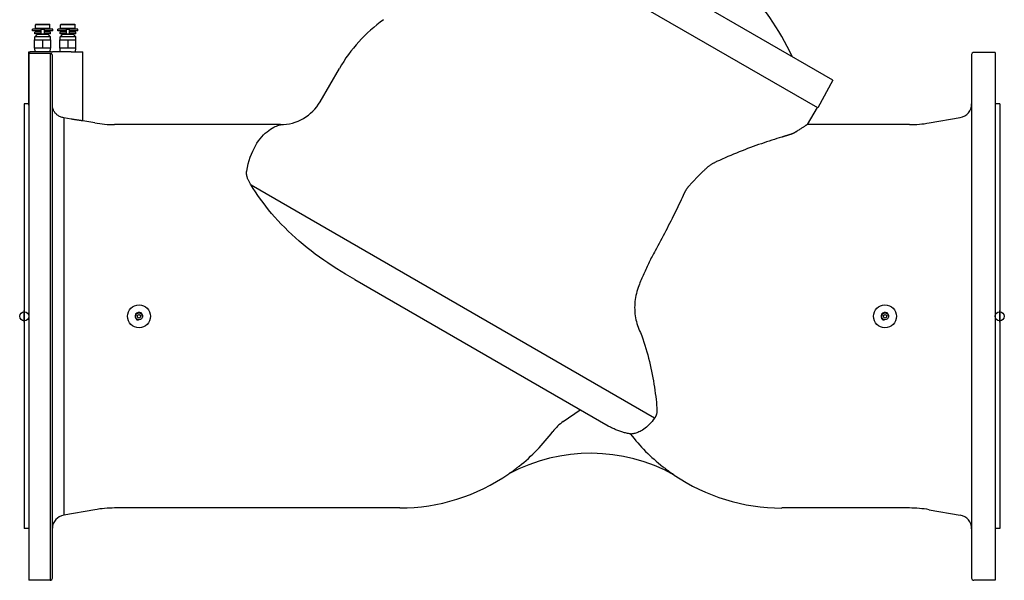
# Model space of a CAD drawing. Header units: millimetres. Extents: x 2362 to 7999, y 1118 to 3138.
# Tile 1 of 21: x 2362 to 3220, y 1558 to 2047. Entities that reach past the tile are written whole.
import ezdxf

# ---------------------------------------------------------------- set-up
doc = ezdxf.new("R2010")
doc.units = ezdxf.units.MM
doc.layers.add('DETAIL', color=2, linetype='Continuous')
doc.layers.add('ORIGIN', color=6, linetype='Continuous')

msp = doc.modelspace()

# ---------------------------------------------------------------- linework, layer by layer
at = {"layer": 'DETAIL'}
for p, q in [((3070.62, 1993.98), (2725.94, 2192.98)), ((3057.5, 1969.8), (2711.57, 2169.52)), ((2376.18, 2042.81), (2375.68, 2042.31)), ((2375.68, 2038.91), (2375.68, 2042.31)), ((2388.38, 2042.31), (2375.68, 2042.31)), ((2376.18, 2042.81), (2387.88, 2042.81)), ((2387.88, 2042.81), (2388.33, 2042.36)), ((2388.38, 2038.91), (2388.38, 2042.31)), ((2398.18, 2042.81), (2397.68, 2042.31)), ((2397.68, 2038.91), (2397.68, 2042.31)), ((2410.38, 2042.31), (2397.68, 2042.31)), ((2398.18, 2042.81), (2409.88, 2042.81)), ((2409.88, 2042.81), (2410.33, 2042.36)), ((2410.38, 2038.91), (2410.38, 2042.31)), ((2380.78, 2038.41), (2373.28, 2038.41)), ((2373.28, 2036.91), (2373.28, 2038.41)), ((2380.78, 2036.91), (2373.28, 2036.91)), ((2377.18, 2033.71), (2375.18, 2031.71)), ((2380.78, 2035.71), (2375.23, 2035.71)), ((2375.23, 2034.21), (2375.23, 2035.71)), ((2380.78, 2034.21), (2375.23, 2034.21)), ((2388.38, 2038.91), (2375.68, 2038.91)), ((2375.68, 2035.71), (2375.68, 2036.91)), ((2376.53, 2038.41), (2376.53, 2038.91)), ((2386.88, 2033.71), (2377.18, 2033.71)), ((2378.33, 2033.71), (2378.33, 2034.21)), ((2380.78, 2038.41), (2383.28, 2038.41)), ((2380.78, 2034.21), (2380.78, 2038.41)), ((2380.78, 2034.21), (2383.28, 2034.21)), ((2383.28, 2038.41), (2383.28, 2034.21)), ((2390.78, 2038.41), (2383.28, 2038.41)), ((2390.78, 2036.91), (2383.28, 2036.91)), ((2388.83, 2035.71), (2383.28, 2035.71)), ((2388.83, 2034.21), (2383.28, 2034.21)), ((2385.73, 2033.71), (2385.73, 2034.21)), ((2386.88, 2033.71), (2388.88, 2031.71)), ((2387.53, 2038.41), (2387.53, 2038.91)), ((2388.38, 2035.71), (2388.38, 2036.91)), ((2388.83, 2034.21), (2388.83, 2035.71)), ((2390.78, 2036.91), (2390.78, 2038.41)), ((2402.78, 2038.41), (2395.28, 2038.41)), ((2395.28, 2036.91), (2395.28, 2038.41)), ((2402.78, 2036.91), (2395.28, 2036.91)), ((2399.18, 2033.71), (2397.18, 2031.71)), ((2402.78, 2035.71), (2397.23, 2035.71)), ((2397.23, 2034.21), (2397.23, 2035.71)), ((2402.78, 2034.21), (2397.23, 2034.21)), ((2410.38, 2038.91), (2397.68, 2038.91)), ((2397.68, 2035.71), (2397.68, 2036.91)), ((2398.53, 2038.41), (2398.53, 2038.91)), ((2408.88, 2033.71), (2399.18, 2033.71)), ((2400.33, 2033.71), (2400.33, 2034.21)), ((2402.78, 2038.41), (2405.28, 2038.41)), ((2402.78, 2034.21), (2402.78, 2038.41)), ((2402.78, 2034.21), (2405.28, 2034.21)), ((2405.28, 2038.41), (2405.28, 2034.21)), ((2412.78, 2038.41), (2405.28, 2038.41)), ((2412.78, 2036.91), (2405.28, 2036.91)), ((2410.83, 2035.71), (2405.28, 2035.71)), ((2410.83, 2034.21), (2405.28, 2034.21)), ((2407.73, 2033.71), (2407.73, 2034.21)), ((2408.88, 2033.71), (2410.88, 2031.71)), ((2409.53, 2038.41), (2409.53, 2038.91)), ((2410.38, 2035.71), (2410.38, 2036.91)), ((2410.83, 2034.21), (2410.83, 2035.71)), ((2412.78, 2036.91), (2412.78, 2038.41)), ((2375.03, 2021.71), (2375.03, 2029.21)), ((2375.03, 2029.21), (2382.03, 2029.21)), ((2388.88, 2031.71), (2375.18, 2031.71)), ((2375.18, 2029.21), (2375.18, 2031.71)), ((2382.03, 2029.21), (2382.03, 2021.71)), ((2382.03, 2029.21), (2389.03, 2029.21)), ((2388.88, 2029.21), (2388.88, 2031.71)), ((2389.03, 2021.71), (2389.03, 2029.21)), ((2397.03, 2021.71), (2397.03, 2029.21)), ((2397.03, 2029.21), (2404.03, 2029.21)), ((2410.88, 2031.71), (2397.18, 2031.71)), ((2397.18, 2029.21), (2397.18, 2031.71)), ((2404.03, 2029.21), (2404.03, 2021.71)), ((2404.03, 2029.21), (2411.03, 2029.21)), ((2410.88, 2029.21), (2410.88, 2031.71)), ((2411.03, 2021.71), (2411.03, 2029.21)), ((2370.03, 2018.71), (2371.03, 2018.71)), ((2370.03, 1972.23), (2370.03, 2018.71)), ((2370.03, 2017.42), (2370.03, 1558.21)), ((2389.58, 2018.71), (2371.03, 2018.71)), ((2388.53, 2017.34), (2371.03, 2017.34)), ((2382.03, 2021.71), (2375.03, 2021.71)), ((2375.44, 2018.71), (2375.25, 2021.71)), ((2389.03, 2021.71), (2382.03, 2021.71)), ((2388.53, 2017.34), (2388.53, 1558.21)), ((2388.63, 2018.71), (2388.82, 2021.71)), ((2389.58, 2018.71), (2390.58, 2018.71)), ((2400.53, 2018.71), (2390.58, 2018.71)), ((2404.03, 2021.71), (2397.03, 2021.71)), ((2397.44, 2018.71), (2397.25, 2021.71)), ((2407.03, 2018.71), (2400.53, 2018.71)), ((2411.03, 2021.71), (2404.03, 2021.71)), ((2407.03, 2018.71), (2417.03, 2018.71)), ((2410.63, 2018.71), (2410.82, 2021.71)), ((2417.03, 1958.56), (2417.03, 2018.71)), ((3212.03, 2018.21), (3193.53, 2018.21)), ((3212.03, 2018.21), (3212.03, 1558.21)), ((2390.53, 1560.19), (2390.53, 2015.41)), ((3191.53, 2016.22), (3191.53, 1560.2)), ((2623.88, 1975.21), (2640.58, 2004.12)), ((3070.62, 1993.98), (3057.5, 1969.8)), ((2366.03, 1973.21), (2366.03, 1603.21)), ((2370.03, 1973.21), (2366.03, 1973.21)), ((3056.87, 1970.16), (3048.24, 1955.21)), ((3216.03, 1973.21), (3212.03, 1973.21)), ((3216.03, 1973.21), (3216.03, 1603.21)), ((2400.45, 1961.19), (2400.45, 1614.93)), ((2407.03, 1960.03), (2400.53, 1961.18)), ((2427.42, 1956.73), (2417.03, 1958.56)), ((3154.65, 1956.73), (3181.62, 1961.48)), ((2589.33, 1955.21), (2444.78, 1955.21)), ((3057.1, 1955.21), (3048.24, 1955.21)), ((3137.29, 1955.21), (3057.1, 1955.21)), ((2915.29, 1699.6), (2563.65, 1902.62)), ((2653.97, 1820.22), (2874.79, 1692.73)), ((2835.68, 1696.58), (2850.34, 1706.85)), ((2427.42, 1619.69), (2400.45, 1614.93)), ((2693.17, 1621.21), (2444.78, 1621.21)), ((3057.1, 1621.21), (3026.03, 1621.21)), ((3137.29, 1621.21), (3057.1, 1621.21)), ((3154.65, 1619.69), (3181.62, 1614.93)), ((2370.03, 1603.21), (2366.03, 1603.21)), ((3216.03, 1603.21), (3212.03, 1603.21)), ((2388.53, 1558.21), (2370.03, 1558.21)), ((3212.03, 1558.21), (3193.53, 1558.21))]:
    msp.add_line(p, q, dxfattribs=at)
at = {"layer": 'DETAIL', "flags": 128}
for points in [[(2388.38, 2042.31), (2388.38, 2042.31), (2388.38, 2042.31), (2388.38, 2042.31), (2388.37, 2042.32), (2388.37, 2042.32), (2388.37, 2042.32), (2388.37, 2042.32), (2388.36, 2042.33), (2388.36, 2042.33), (2388.36, 2042.33), (2388.36, 2042.33), (2388.35, 2042.34), (2388.35, 2042.34), (2388.35, 2042.34), (2388.35, 2042.34), (2388.35, 2042.35), (2388.34, 2042.35), (2388.34, 2042.35), (2388.34, 2042.35), (2388.34, 2042.35), (2388.34, 2042.35), (2388.34, 2042.35), (2388.34, 2042.36), (2388.33, 2042.36)], [(2410.38, 2042.31), (2410.38, 2042.31), (2410.38, 2042.31), (2410.38, 2042.31), (2410.37, 2042.32), (2410.37, 2042.32), (2410.37, 2042.32), (2410.37, 2042.32), (2410.36, 2042.33), (2410.36, 2042.33), (2410.36, 2042.33), (2410.36, 2042.33), (2410.35, 2042.34), (2410.35, 2042.34), (2410.35, 2042.34), (2410.35, 2042.34), (2410.35, 2042.35), (2410.34, 2042.35), (2410.34, 2042.35), (2410.34, 2042.35), (2410.34, 2042.35), (2410.34, 2042.35), (2410.34, 2042.35), (2410.34, 2042.36), (2410.33, 2042.36)], [(2371.03, 2017.34), (2370.97, 2017.34), (2370.91, 2017.34), (2370.84, 2017.34), (2370.78, 2017.34), (2370.72, 2017.34), (2370.65, 2017.34), (2370.59, 2017.34), (2370.54, 2017.35), (2370.48, 2017.35), (2370.43, 2017.35), (2370.38, 2017.36), (2370.33, 2017.36), (2370.29, 2017.36), (2370.25, 2017.37), (2370.21, 2017.37), (2370.17, 2017.38), (2370.14, 2017.38), (2370.11, 2017.39), (2370.09, 2017.39), (2370.07, 2017.4), (2370.06, 2017.4), (2370.04, 2017.41), (2370.04, 2017.41), (2370.03, 2017.42)], [(2389.58, 2017.05), (2389.54, 2017.07), (2389.5, 2017.1), (2389.46, 2017.12), (2389.42, 2017.14), (2389.38, 2017.16), (2389.34, 2017.17), (2389.3, 2017.19), (2389.25, 2017.21), (2389.21, 2017.22), (2389.17, 2017.24), (2389.13, 2017.25), (2389.08, 2017.26), (2389.04, 2017.27), (2388.99, 2017.28), (2388.94, 2017.29), (2388.9, 2017.3), (2388.85, 2017.31), (2388.8, 2017.32), (2388.76, 2017.32), (2388.71, 2017.33), (2388.67, 2017.33), (2388.62, 2017.33), (2388.58, 2017.34), (2388.53, 2017.34)], [(2390.53, 2015.41), (2390.53, 2015.46), (2390.53, 2015.52), (2390.53, 2015.58), (2390.52, 2015.64), (2390.51, 2015.71), (2390.5, 2015.78), (2390.48, 2015.85), (2390.47, 2015.92), (2390.44, 2015.99), (2390.42, 2016.07), (2390.39, 2016.14), (2390.35, 2016.22), (2390.31, 2016.3), (2390.26, 2016.38), (2390.21, 2016.45), (2390.16, 2016.53), (2390.1, 2016.6), (2390.04, 2016.68), (2389.97, 2016.74), (2389.9, 2016.81), (2389.83, 2016.88), (2389.75, 2016.94), (2389.66, 2016.99), (2389.58, 2017.05)], [(2370.03, 1972.23), (2370.03, 1972.23), (2370.03, 1972.23), (2370.03, 1972.23), (2370.03, 1972.23), (2370.03, 1972.23), (2370.03, 1972.23), (2370.03, 1972.23), (2370.03, 1972.23), (2370.03, 1972.23), (2370.03, 1972.23), (2370.03, 1972.23), (2370.03, 1972.23), (2370.03, 1972.23), (2370.03, 1972.23), (2370.03, 1972.23), (2370.03, 1972.23), (2370.03, 1972.23), (2370.03, 1972.23), (2370.03, 1972.23), (2370.03, 1972.23), (2370.03, 1972.23), (2370.03, 1972.23), (2370.03, 1972.23), (2370.03, 1972.23)], [(2390.58, 1971.08), (2390.57, 1971.1), (2390.57, 1971.14), (2390.57, 1971.17), (2390.57, 1971.2), (2390.56, 1971.23), (2390.56, 1971.26), (2390.56, 1971.29), (2390.56, 1971.32), (2390.55, 1971.35), (2390.55, 1971.38), (2390.55, 1971.41), (2390.55, 1971.44), (2390.55, 1971.47), (2390.55, 1971.51), (2390.54, 1971.54), (2390.54, 1971.57), (2390.54, 1971.6), (2390.54, 1971.63), (2390.54, 1971.66), (2390.54, 1971.7), (2390.54, 1971.73), (2390.54, 1971.76), (2390.54, 1971.79), (2390.53, 1971.82)], [(2400.45, 1961.19), (2399.69, 1961.34), (2398.95, 1961.52), (2398.23, 1961.75), (2397.53, 1962.02), (2396.86, 1962.33), (2396.23, 1962.67), (2395.62, 1963.04), (2395.05, 1963.44), (2394.51, 1963.86), (2393.99, 1964.32), (2393.51, 1964.8), (2393.05, 1965.31), (2392.63, 1965.84), (2392.24, 1966.4), (2391.9, 1966.96), (2391.6, 1967.52), (2391.35, 1968.06), (2391.15, 1968.58), (2390.98, 1969.07), (2390.85, 1969.55), (2390.74, 1969.99), (2390.67, 1970.39), (2390.61, 1970.76), (2390.58, 1971.08)], [(2400.53, 1961.18), (2400.53, 1961.18), (2400.53, 1961.18), (2400.52, 1961.18), (2400.52, 1961.18), (2400.52, 1961.18), (2400.51, 1961.18), (2400.51, 1961.18), (2400.51, 1961.18), (2400.5, 1961.18), (2400.5, 1961.18), (2400.5, 1961.18), (2400.49, 1961.18), (2400.49, 1961.19), (2400.49, 1961.19), (2400.48, 1961.19), (2400.48, 1961.19), (2400.47, 1961.19), (2400.47, 1961.19), (2400.47, 1961.19), (2400.46, 1961.19), (2400.46, 1961.19), (2400.46, 1961.19), (2400.45, 1961.19), (2400.45, 1961.19)], [(2417.03, 1958.56), (2417.01, 1958.56), (2416.95, 1958.57), (2416.84, 1958.58), (2416.69, 1958.6), (2416.5, 1958.62), (2416.26, 1958.65), (2415.99, 1958.68), (2415.67, 1958.72), (2415.31, 1958.77), (2414.93, 1958.82), (2414.52, 1958.87), (2414.08, 1958.93), (2413.62, 1958.99), (2413.12, 1959.06), (2412.58, 1959.14), (2412.02, 1959.22), (2411.44, 1959.31), (2410.83, 1959.4), (2410.21, 1959.5), (2409.58, 1959.6), (2408.94, 1959.7), (2408.3, 1959.81), (2407.66, 1959.92), (2407.03, 1960.03)], [(2559.83, 1914.81), (2560.49, 1918), (2561.24, 1921.06), (2562.08, 1924.01), (2563, 1926.83), (2564, 1929.52), (2565.08, 1932.08), (2566.23, 1934.5), (2567.45, 1936.8), (2568.74, 1938.96), (2570.1, 1940.98), (2571.51, 1942.87), (2572.97, 1944.62), (2574.48, 1946.23), (2576.03, 1947.71), (2577.61, 1949.06), (2579.17, 1950.24), (2580.68, 1951.26), (2582.13, 1952.14), (2583.49, 1952.88), (2584.75, 1953.49), (2585.88, 1953.99), (2586.88, 1954.39), (2587.71, 1954.7), (2588.39, 1954.93), (2588.9, 1955.1), (2589.19, 1955.19)], [(2589.19, 1955.19), (2589.19, 1955.19), (2589.2, 1955.19), (2589.2, 1955.19), (2589.2, 1955.19), (2589.21, 1955.19), (2589.21, 1955.2), (2589.22, 1955.2), (2589.22, 1955.2), (2589.23, 1955.2), (2589.23, 1955.2), (2589.24, 1955.2), (2589.24, 1955.2), (2589.25, 1955.2), (2589.25, 1955.2), (2589.26, 1955.2), (2589.26, 1955.2), (2589.27, 1955.2), (2589.28, 1955.2), (2589.28, 1955.21), (2589.29, 1955.21), (2589.29, 1955.21), (2589.3, 1955.21), (2589.31, 1955.21), (2589.31, 1955.21)], [(3038.78, 1949.07), (3038.57, 1948.93), (3038.36, 1948.8), (3038.14, 1948.67), (3037.93, 1948.54), (3037.71, 1948.42), (3037.49, 1948.3), (3037.27, 1948.17), (3037.04, 1948.06), (3036.81, 1947.94), (3036.59, 1947.82), (3036.35, 1947.71), (3036.12, 1947.6), (3035.89, 1947.5), (3035.65, 1947.39), (3035.42, 1947.29), (3035.18, 1947.19), (3034.94, 1947.09), (3034.7, 1947), (3034.45, 1946.91), (3034.21, 1946.82), (3033.97, 1946.74), (3033.72, 1946.65), (3033.47, 1946.57), (3033.23, 1946.5)], [(3048.24, 1955.21), (3048.22, 1955.2), (3048.17, 1955.16), (3048.09, 1955.11), (3047.97, 1955.03), (3047.82, 1954.94), (3047.64, 1954.82), (3047.42, 1954.68), (3047.17, 1954.51), (3046.88, 1954.33), (3046.56, 1954.12), (3046.21, 1953.9), (3045.83, 1953.65), (3045.41, 1953.38), (3044.96, 1953.08), (3044.48, 1952.77), (3043.96, 1952.44), (3043.42, 1952.08), (3042.84, 1951.71), (3042.23, 1951.32), (3041.6, 1950.9), (3040.93, 1950.47), (3040.24, 1950.02), (3039.52, 1949.55), (3038.78, 1949.07)], [(3026.03, 1944.31), (3023.94, 1943.68), (3021.81, 1943.02), (3019.64, 1942.34), (3017.44, 1941.64), (3015.2, 1940.91), (3012.93, 1940.16), (3010.63, 1939.39), (3008.31, 1938.6), (3005.96, 1937.79), (3003.59, 1936.95), (3001.2, 1936.09), (2998.79, 1935.21), (2996.37, 1934.31), (2993.94, 1933.38), (2991.49, 1932.44), (2989.04, 1931.47), (2986.58, 1930.48), (2984.11, 1929.47), (2981.64, 1928.44), (2979.17, 1927.39), (2976.7, 1926.32), (2974.23, 1925.23), (2971.76, 1924.12), (2969.29, 1922.98)], [(3033.23, 1946.5), (3032.94, 1946.41), (3032.65, 1946.32), (3032.36, 1946.23), (3032.07, 1946.14), (3031.77, 1946.05), (3031.48, 1945.96), (3031.19, 1945.87), (3030.89, 1945.78), (3030.59, 1945.69), (3030.3, 1945.6), (3030, 1945.51), (3029.7, 1945.42), (3029.4, 1945.33), (3029.1, 1945.24), (3028.79, 1945.14), (3028.49, 1945.05), (3028.19, 1944.96), (3027.88, 1944.87), (3027.58, 1944.78), (3027.27, 1944.68), (3026.96, 1944.59), (3026.65, 1944.5), (3026.34, 1944.4), (3026.03, 1944.31)], [(2969.29, 1922.98), (2968.81, 1922.76), (2968.34, 1922.52), (2967.87, 1922.28), (2967.4, 1922.04), (2966.94, 1921.79), (2966.48, 1921.53), (2966.03, 1921.26), (2965.58, 1921), (2965.14, 1920.72), (2964.7, 1920.45), (2964.27, 1920.16), (2963.84, 1919.87), (2963.42, 1919.58), (2963.01, 1919.29), (2962.6, 1918.98), (2962.19, 1918.68), (2961.79, 1918.37), (2961.4, 1918.06), (2961.02, 1917.74), (2960.64, 1917.42), (2960.27, 1917.1), (2959.9, 1916.78), (2959.54, 1916.45), (2959.19, 1916.12)], [(2563.65, 1902.62), (2563.26, 1903.22), (2562.9, 1903.81), (2562.55, 1904.4), (2562.22, 1904.98), (2561.92, 1905.56), (2561.63, 1906.13), (2561.37, 1906.7), (2561.12, 1907.25), (2560.89, 1907.8), (2560.69, 1908.35), (2560.5, 1908.88), (2560.33, 1909.41), (2560.19, 1909.92), (2560.06, 1910.43), (2559.95, 1910.92), (2559.86, 1911.41), (2559.79, 1911.88), (2559.74, 1912.34), (2559.7, 1912.78), (2559.69, 1913.22), (2559.7, 1913.64), (2559.72, 1914.04), (2559.76, 1914.43), (2559.83, 1914.81)], [(2959.19, 1916.12), (2958.65, 1915.61), (2958.12, 1915.09), (2957.58, 1914.57), (2957.04, 1914.05), (2956.5, 1913.53), (2955.96, 1913), (2955.42, 1912.47), (2954.88, 1911.93), (2954.34, 1911.39), (2953.8, 1910.85), (2953.25, 1910.3), (2952.71, 1909.75), (2952.17, 1909.2), (2951.62, 1908.64), (2951.08, 1908.08), (2950.53, 1907.52), (2949.99, 1906.95), (2949.44, 1906.38), (2948.89, 1905.81), (2948.35, 1905.23), (2947.8, 1904.65), (2947.25, 1904.06), (2946.71, 1903.48), (2946.16, 1902.89)], [(2653.97, 1820.22), (2650.01, 1822.53), (2646.08, 1824.87), (2642.18, 1827.26), (2638.3, 1829.68), (2634.47, 1832.15), (2630.67, 1834.67), (2626.92, 1837.23), (2623.23, 1839.84), (2619.6, 1842.5), (2616.03, 1845.2), (2612.52, 1847.96), (2609.08, 1850.76), (2605.7, 1853.62), (2602.38, 1856.53), (2599.15, 1859.49), (2596, 1862.47), (2592.94, 1865.49), (2589.97, 1868.54), (2587.09, 1871.62), (2584.3, 1874.72), (2581.59, 1877.85), (2578.98, 1881), (2576.47, 1884.15), (2574.08, 1887.28), (2571.79, 1890.39), (2569.6, 1893.49), (2567.52, 1896.56), (2565.54, 1899.6), (2563.65, 1902.62)], [(2946.16, 1902.89), (2945.89, 1902.59), (2945.63, 1902.29), (2945.37, 1901.99), (2945.11, 1901.69), (2944.86, 1901.39), (2944.61, 1901.08), (2944.37, 1900.78), (2944.14, 1900.47), (2943.9, 1900.16), (2943.68, 1899.85), (2943.46, 1899.53), (2943.24, 1899.22), (2943.03, 1898.9), (2942.82, 1898.59), (2942.62, 1898.27), (2942.43, 1897.95), (2942.24, 1897.63), (2942.05, 1897.32), (2941.88, 1897), (2941.7, 1896.67), (2941.53, 1896.35), (2941.37, 1896.03), (2941.22, 1895.71), (2941.06, 1895.39)], [(2941.06, 1895.39), (2940.19, 1893.49), (2939.29, 1891.56), (2938.38, 1889.61), (2937.45, 1887.65), (2936.5, 1885.65), (2935.54, 1883.64), (2934.56, 1881.61), (2933.56, 1879.56), (2932.54, 1877.49), (2931.51, 1875.41), (2930.47, 1873.31), (2929.4, 1871.19), (2928.33, 1869.06), (2927.23, 1866.92), (2926.13, 1864.77), (2925.01, 1862.61), (2923.89, 1860.44), (2922.75, 1858.28), (2921.61, 1856.11), (2920.45, 1853.94), (2919.29, 1851.76), (2918.12, 1849.59), (2916.94, 1847.42), (2915.75, 1845.25)], [(2915.75, 1845.25), (2915.08, 1844.02), (2914.41, 1842.78), (2913.75, 1841.53), (2913.1, 1840.29), (2912.45, 1839.04), (2911.81, 1837.79), (2911.18, 1836.53), (2910.56, 1835.28), (2909.94, 1834.02), (2909.33, 1832.76), (2908.72, 1831.49), (2908.12, 1830.23), (2907.53, 1828.96), (2906.95, 1827.69), (2906.38, 1826.42), (2905.81, 1825.14), (2905.25, 1823.87), (2904.69, 1822.59), (2904.15, 1821.31), (2903.61, 1820.04), (2903.08, 1818.76), (2902.55, 1817.48), (2902.03, 1816.19), (2901.52, 1814.91)], [(2901.52, 1814.91), (2900.91, 1813.26), (2900.35, 1811.59), (2899.84, 1809.89), (2899.4, 1808.18), (2899.01, 1806.44), (2898.68, 1804.69), (2898.41, 1802.93), (2898.19, 1801.15), (2898.04, 1799.37), (2897.95, 1797.58), (2897.92, 1795.8), (2897.95, 1794.02), (2898.04, 1792.25), (2898.2, 1790.49), (2898.41, 1788.74), (2898.68, 1787.01), (2899.02, 1785.29), (2899.41, 1783.59), (2899.87, 1781.92), (2900.38, 1780.28), (2900.95, 1778.68), (2901.58, 1777.11), (2902.27, 1775.58), (2903.01, 1774.1)], [(2903.01, 1774.1), (2903.01, 1774.09), (2903.01, 1774.09), (2903.01, 1774.08), (2903.02, 1774.08), (2903.02, 1774.07), (2903.02, 1774.07), (2903.02, 1774.06), (2903.03, 1774.06), (2903.03, 1774.05), (2903.03, 1774.05), (2903.03, 1774.04), (2903.03, 1774.04), (2903.04, 1774.03), (2903.04, 1774.03), (2903.04, 1774.02), (2903.04, 1774.02), (2903.05, 1774.01), (2903.05, 1774), (2903.05, 1774), (2903.05, 1773.99), (2903.06, 1773.99), (2903.06, 1773.98), (2903.06, 1773.98), (2903.06, 1773.97)], [(2903.06, 1773.97), (2904.07, 1771.29), (2905.04, 1768.56), (2905.97, 1765.81), (2906.86, 1763.03), (2907.72, 1760.22), (2908.54, 1757.4), (2909.33, 1754.56), (2910.08, 1751.71), (2910.79, 1748.85), (2911.46, 1745.98), (2912.1, 1743.13), (2912.7, 1740.29), (2913.26, 1737.47), (2913.79, 1734.67), (2914.29, 1731.89), (2914.74, 1729.14), (2915.17, 1726.42), (2915.56, 1723.73), (2915.93, 1721.07), (2916.26, 1718.45), (2916.56, 1715.87), (2916.84, 1713.34), (2917.09, 1710.85), (2917.31, 1708.42)], [(2917.31, 1708.42), (2917.34, 1707.97), (2917.37, 1707.53), (2917.38, 1707.09), (2917.38, 1706.65), (2917.37, 1706.22), (2917.35, 1705.79), (2917.32, 1705.37), (2917.28, 1704.95), (2917.23, 1704.54), (2917.17, 1704.14), (2917.1, 1703.75), (2917.02, 1703.37), (2916.93, 1702.99), (2916.82, 1702.63), (2916.71, 1702.27), (2916.59, 1701.93), (2916.46, 1701.59), (2916.32, 1701.27), (2916.17, 1700.96), (2916.01, 1700.66), (2915.85, 1700.37), (2915.67, 1700.1), (2915.48, 1699.84), (2915.29, 1699.6)], [(2915.29, 1699.6), (2914.18, 1698.05), (2913.04, 1696.59), (2911.86, 1695.22), (2910.66, 1693.94), (2909.45, 1692.75), (2908.25, 1691.68), (2907.06, 1690.73), (2905.91, 1689.88), (2904.78, 1689.14), (2903.68, 1688.49), (2902.62, 1687.93), (2901.6, 1687.45), (2900.64, 1687.05), (2899.72, 1686.71), (2898.86, 1686.43), (2898.06, 1686.21), (2897.32, 1686.04), (2896.64, 1685.9), (2896, 1685.8), (2895.43, 1685.72), (2894.96, 1685.67), (2894.59, 1685.63), (2894.35, 1685.62), (2894.27, 1685.61)], [(2894.21, 1685.68), (2893.38, 1685.83), (2892.54, 1686), (2891.7, 1686.18), (2890.86, 1686.37), (2890.01, 1686.57), (2889.16, 1686.79), (2888.31, 1687.02), (2887.47, 1687.27), (2886.62, 1687.53), (2885.78, 1687.8), (2884.94, 1688.08), (2884.11, 1688.38), (2883.28, 1688.69), (2882.46, 1689.01), (2881.65, 1689.34), (2880.84, 1689.68), (2880.04, 1690.04), (2879.26, 1690.4), (2878.48, 1690.77), (2877.72, 1691.15), (2876.96, 1691.54), (2876.23, 1691.93), (2875.5, 1692.33), (2874.79, 1692.73)], [(2797.23, 1657.59), (2796.86, 1657.3), (2796.48, 1657), (2796.11, 1656.71), (2795.74, 1656.42), (2795.37, 1656.13), (2795, 1655.85), (2794.64, 1655.57), (2794.28, 1655.3), (2793.92, 1655.03), (2793.57, 1654.76), (2793.23, 1654.5), (2792.89, 1654.25), (2792.56, 1654.01), (2792.24, 1653.77), (2791.93, 1653.54), (2791.63, 1653.32), (2791.34, 1653.11), (2790.97, 1652.84), (2790.49, 1652.5), (2789.96, 1652.12), (2789.43, 1651.74), (2788.96, 1651.41), (2788.59, 1651.15), (2788.39, 1651.01)], [(2932.36, 1649.95), (2932.28, 1650.01), (2932.11, 1650.12), (2931.91, 1650.26), (2931.67, 1650.42), (2931.39, 1650.61), (2931.08, 1650.83), (2930.73, 1651.07), (2930.36, 1651.33), (2929.96, 1651.61), (2929.55, 1651.9), (2929.12, 1652.2), (2928.69, 1652.51), (2928.24, 1652.83), (2927.77, 1653.18), (2927.29, 1653.53), (2926.78, 1653.9), (2926.27, 1654.28), (2925.74, 1654.68), (2925.21, 1655.08), (2924.67, 1655.49), (2924.12, 1655.91), (2923.58, 1656.33), (2923.03, 1656.75), (2922.49, 1657.18)]]:
    msp.add_lwpolyline(points, dxfattribs=at)
at = {"layer": 'DETAIL'}
for centre, radius in [((2466.03, 1788.21), 10), ((3116.03, 1788.21), 10), ((2466.03, 1788.21), 2.96), ((2466.03, 1788.21), 1.5), ((3116.03, 1788.21), 2.96), ((3116.03, 1788.21), 1.5)]:
    msp.add_circle(centre, radius, dxfattribs=at)
for centre, radius, start, end in [((2852.66, 1932.78), 199.91, 24.12302, 46.70754), ((2758.86, 1935.79), 136.6, 125.74713, 149.98504), ((3193.53, 2016.22), 1.99, 89.72092, 180), ((2589.2, 1995.28), 40.07, 270.18868, 329.94003), ((3179.53, 1973.3), 12, 280.00887, 359.69104), ((2445.3, 2061.09), 105.88, 260.27802, 269.72165), ((3137.21, 2056.1), 100.89, 270.04455, 279.95609), ((2466.03, 1788.21), 3.5, 350, 260), ((3116.03, 1788.21), 3.5, 350, 260), ((2859.02, 1663.41), 40.56, 125.12564, 142.93857), ((2693.17, 1788.21), 167, 308.54367, 323.06413), ((3026.03, 1788.2), 167, 217.87284, 231.68342), ((2859.4, 1518.89), 150, 60.89852, 118.25877), ((2693.17, 1788.21), 167, 270, 304.7625), ((3026.03, 1788.2), 167, 235.87953, 270.00032), ((2402.27, 1603.33), 11.74, 98.92362, 178.8171), ((2445.3, 1515.33), 105.88, 90.27835, 99.72198), ((3137.21, 1520.32), 100.89, 80.04391, 89.95545), ((3179.53, 1603.11), 12, 0.30896, 79.99113), ((2388.56, 1560.19), 1.98, 269.38998, 0), ((3193.53, 1560.2), 1.99, 180, 270.27908)]:
    msp.add_arc(centre, radius, start, end, dxfattribs=at)
at = {"layer": 'ORIGIN'}
for p, q in [((2366.03, 1783.21), (2366.03, 1793.21)), ((3216.03, 1783.21), (3216.03, 1793.21))]:
    msp.add_line(p, q, dxfattribs=at)
for centre in [(2366.03, 1788.21), (3216.03, 1788.21)]:
    msp.add_circle(centre, 4, dxfattribs=at)

doc.saveas('drawing.dxf')
